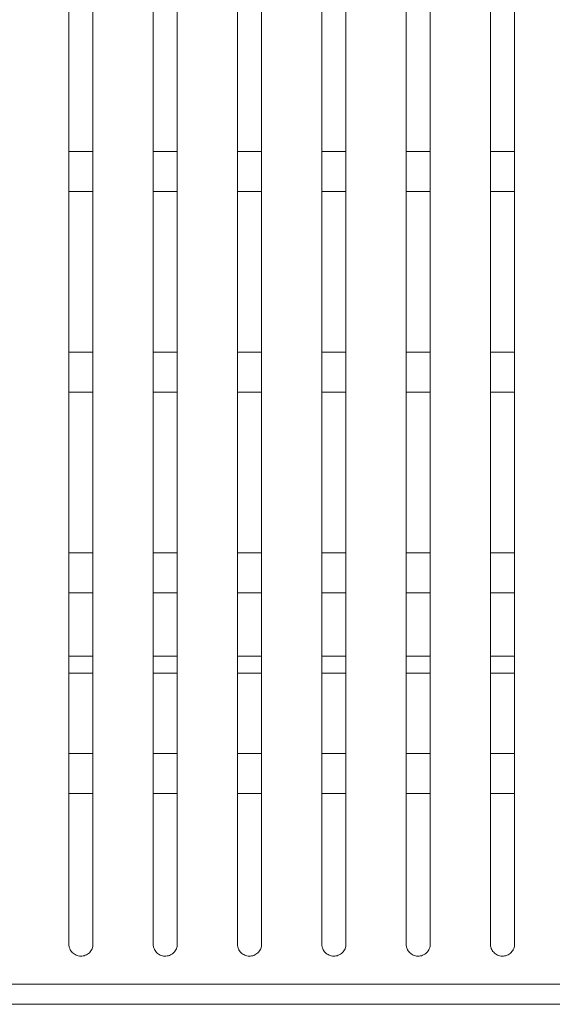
# Model space of a CAD drawing. Header units: millimetres. Extents: x 19 to 844, y 7 to 552.
# Tile 111 of 177: x 282 to 293, y 340 to 360. Entities that reach past the tile are written whole.
import ezdxf

# ---------------------------------------------------------------- set-up
doc = ezdxf.new("R2010")
doc.units = ezdxf.units.MM
doc.linetypes.add('PHANTOM', pattern=[12.7, 6.35, -1.27, 1.27, -1.27, 1.27, -1.27])

msp = doc.modelspace()

# ---------------------------------------------------------------- linework, layer by layer
at = {"color": 8, "linetype": 'PHANTOM', "lineweight": 0}
for p, q in [((283.448, 347.364), (282.968, 347.364)), ((285.128, 347.364), (284.648, 347.364)), ((286.808, 347.364), (286.328, 347.364)), ((288.488, 347.364), (288.008, 347.364)), ((290.168, 347.364), (289.688, 347.364)), ((291.848, 347.364), (291.368, 347.364)), ((283.448, 347.025), (282.968, 347.025)), ((285.128, 347.025), (284.648, 347.025)), ((286.808, 347.025), (286.328, 347.025)), ((288.488, 347.025), (288.008, 347.025)), ((290.168, 347.025), (289.688, 347.025)), ((291.848, 347.025), (291.368, 347.025))]:
    msp.add_line(p, q, dxfattribs=at)
at = {"color": 7, "linetype": 'Continuous', "lineweight": 15}
for points, knots in [([(282.968, 368.424), (282.968, 368.08), (282.968, 367.39), (282.968, 366.352), (282.968, 365.309), (282.968, 364.261), (282.968, 363.207), (282.968, 362.147), (282.968, 361.083), (282.968, 360.012), (282.968, 358.936), (282.968, 357.854), (282.968, 356.767), (282.968, 355.673), (282.968, 354.574), (282.968, 353.452), (282.968, 352.309), (282.968, 351.144), (282.968, 349.974), (282.968, 348.798), (282.968, 347.617), (282.968, 346.43), (282.968, 345.238), (282.968, 344.039), (282.968, 342.834), (282.968, 342.028), (282.968, 341.624)], [0, 0, 0, 0, 0.039449, 0.079034, 0.118756, 0.158615, 0.198611, 0.238742, 0.279009, 0.31941, 0.359945, 0.400612, 0.441412, 0.482344, 0.523407, 0.564602, 0.607729, 0.650945, 0.694251, 0.737648, 0.781135, 0.824715, 0.868388, 0.912158, 0.956027, 1, 1, 1, 1]), ([(283.448, 341.624), (283.448, 341.837), (283.448, 342.263), (283.448, 342.9), (283.448, 343.535), (283.448, 344.169), (283.448, 344.801), (283.448, 345.431), (283.448, 346.059), (283.448, 346.686), (283.448, 347.31), (283.448, 347.934), (283.448, 348.555), (283.448, 349.175), (283.448, 349.793), (283.448, 350.41), (283.448, 351.025), (283.448, 351.638), (283.448, 352.25), (283.448, 352.86), (283.448, 353.469), (283.448, 354.076), (283.448, 354.682), (283.448, 355.731), (283.448, 357.218), (283.448, 359.132), (283.448, 361.027), (283.448, 362.903), (283.448, 364.76), (283.448, 366.6), (283.448, 367.817), (283.448, 368.424)], [0, 0, 0, 0, 0.023201, 0.046369, 0.069504, 0.092606, 0.115676, 0.138715, 0.161723, 0.1847, 0.207647, 0.230564, 0.253451, 0.276308, 0.299136, 0.321934, 0.344703, 0.367443, 0.390153, 0.412833, 0.435485, 0.458107, 0.4807, 0.503264, 0.575674, 0.647607, 0.719061, 0.790031, 0.860512, 0.930502, 1, 1, 1, 1]), ([(284.648, 368.424), (284.648, 368.073), (284.648, 367.37), (284.648, 366.311), (284.648, 365.246), (284.648, 364.175), (284.648, 363.098), (284.648, 362.015), (284.648, 360.926), (284.648, 359.83), (284.648, 358.728), (284.648, 357.62), (284.648, 356.505), (284.648, 355.354), (284.648, 354.165), (284.648, 352.94), (284.648, 351.709), (284.648, 350.471), (284.648, 349.228), (284.648, 347.977), (284.648, 346.72), (284.648, 345.457), (284.648, 344.186), (284.648, 342.908), (284.648, 342.052), (284.648, 341.624)], [0, 0, 0, 0, 0.04017, 0.080505, 0.121003, 0.161665, 0.20249, 0.243479, 0.28463, 0.325942, 0.367414, 0.409045, 0.450835, 0.492783, 0.538299, 0.583931, 0.629681, 0.675548, 0.721533, 0.767637, 0.813861, 0.860205, 0.906674, 0.953271, 1, 1, 1, 1]), ([(285.128, 341.624), (285.128, 341.847), (285.128, 342.293), (285.128, 342.961), (285.128, 343.626), (285.128, 344.29), (285.128, 344.952), (285.128, 345.612), (285.128, 346.27), (285.128, 346.927), (285.128, 347.581), (285.128, 348.234), (285.128, 348.885), (285.128, 349.535), (285.128, 350.183), (285.128, 350.829), (285.128, 351.473), (285.128, 352.116), (285.128, 352.757), (285.128, 353.396), (285.128, 354.034), (285.128, 354.671), (285.128, 355.846), (285.128, 357.55), (285.128, 359.773), (285.128, 361.971), (285.128, 364.144), (285.128, 366.294), (285.128, 367.716), (285.128, 368.424)], [0, 0, 0, 0, 0.024341, 0.048647, 0.072918, 0.097155, 0.12136, 0.145531, 0.16967, 0.193777, 0.217853, 0.241898, 0.265911, 0.289894, 0.313845, 0.337766, 0.361657, 0.385516, 0.409345, 0.433143, 0.456911, 0.480648, 0.504355, 0.588565, 0.672141, 0.75508, 0.837373, 0.919013, 1, 1, 1, 1]), ([(286.328, 368.424), (286.328, 368.04), (286.328, 367.272), (286.328, 366.115), (286.328, 364.952), (286.328, 363.782), (286.328, 362.606), (286.328, 361.423), (286.328, 360.234), (286.328, 359.037), (286.328, 357.834), (286.328, 356.624), (286.328, 355.407), (286.328, 354.184), (286.328, 352.954), (286.328, 351.719), (286.328, 350.479), (286.328, 349.232), (286.328, 347.98), (286.328, 346.721), (286.328, 345.457), (286.328, 344.185), (286.328, 342.908), (286.328, 342.052), (286.328, 341.624)], [0, 0, 0, 0, 0.04381, 0.087797, 0.131959, 0.176298, 0.220812, 0.2655, 0.310361, 0.355393, 0.400596, 0.445968, 0.49151, 0.537203, 0.583002, 0.628905, 0.674914, 0.721028, 0.767248, 0.813575, 0.86001, 0.906557, 0.953219, 1, 1, 1, 1]), ([(286.808, 341.624), (286.808, 341.847), (286.808, 342.293), (286.808, 342.96), (286.808, 343.625), (286.808, 344.289), (286.808, 344.951), (286.808, 345.611), (286.808, 346.27), (286.808, 346.927), (286.808, 347.582), (286.808, 348.236), (286.808, 348.888), (286.808, 349.539), (286.808, 350.188), (286.808, 350.836), (286.808, 351.482), (286.808, 352.126), (286.808, 352.77), (286.808, 353.411), (286.808, 354.052), (286.808, 354.69), (286.808, 355.863), (286.808, 357.562), (286.808, 359.777), (286.808, 361.97), (286.808, 364.14), (286.808, 366.291), (286.808, 367.714), (286.808, 368.424)], [0, 0, 0, 0, 0.024361, 0.048691, 0.072991, 0.097261, 0.121501, 0.145714, 0.169898, 0.194054, 0.218183, 0.242284, 0.266359, 0.290407, 0.314428, 0.338422, 0.362389, 0.38633, 0.410244, 0.434131, 0.457992, 0.481827, 0.505634, 0.589419, 0.672656, 0.75534, 0.837462, 0.919017, 1, 1, 1, 1]), ([(288.008, 368.424), (288.008, 368.039), (288.008, 367.268), (288.008, 366.107), (288.008, 364.942), (288.008, 363.771), (288.008, 362.595), (288.008, 361.413), (288.008, 360.226), (288.008, 359.034), (288.008, 357.835), (288.008, 356.631), (288.008, 355.417), (288.008, 354.193), (288.008, 352.959), (288.008, 351.721), (288.008, 350.477), (288.008, 349.229), (288.008, 347.975), (288.008, 346.716), (288.008, 345.451), (288.008, 344.181), (288.008, 342.905), (288.008, 342.051), (288.008, 341.624)], [0, 0, 0, 0, 0.043898, 0.087937, 0.132115, 0.176432, 0.220889, 0.265483, 0.310214, 0.355079, 0.400077, 0.445209, 0.490472, 0.536363, 0.582339, 0.6284, 0.674545, 0.720775, 0.767089, 0.81349, 0.859979, 0.906558, 0.95323, 1, 1, 1, 1]), ([(288.488, 341.624), (288.488, 341.846), (288.488, 342.291), (288.488, 342.957), (288.488, 343.622), (288.488, 344.285), (288.488, 344.947), (288.488, 345.607), (288.488, 346.266), (288.488, 346.923), (288.488, 347.579), (288.488, 348.233), (288.488, 348.887), (288.488, 349.538), (288.488, 350.189), (288.488, 350.838), (288.488, 351.486), (288.488, 352.133), (288.488, 352.778), (288.488, 353.422), (288.488, 354.065), (288.488, 354.707), (288.488, 355.877), (288.488, 357.569), (288.488, 359.773), (288.488, 361.961), (288.488, 364.13), (288.488, 366.284), (288.488, 367.712), (288.488, 368.424)], [0, 0, 0, 0, 0.024359, 0.048694, 0.073005, 0.097292, 0.121556, 0.145798, 0.170018, 0.194217, 0.218394, 0.24255, 0.266685, 0.290799, 0.314893, 0.338966, 0.363019, 0.38705, 0.411062, 0.435052, 0.459022, 0.482972, 0.5069, 0.59013, 0.67295, 0.755355, 0.837336, 0.918885, 1, 1, 1, 1]), ([(289.688, 368.424), (289.688, 367.98), (289.688, 367.091), (289.688, 365.755), (289.688, 364.415), (289.688, 363.07), (289.688, 361.721), (289.688, 360.368), (289.688, 359.01), (289.688, 357.648), (289.688, 356.28), (289.688, 354.908), (289.688, 353.556), (289.688, 352.225), (289.688, 350.915), (289.688, 349.601), (289.688, 348.282), (289.688, 346.96), (289.688, 345.633), (289.688, 344.301), (289.688, 342.965), (289.688, 342.071), (289.688, 341.624)], [0, 0, 0, 0, 0.050498, 0.101092, 0.15178, 0.202562, 0.253436, 0.304399, 0.35545, 0.406586, 0.457805, 0.509108, 0.560493, 0.609139, 0.657831, 0.706569, 0.755351, 0.80418, 0.853056, 0.901983, 0.950962, 1, 1, 1, 1]), ([(290.168, 341.624), (290.168, 341.854), (290.168, 342.315), (290.168, 343.005), (290.168, 343.694), (290.168, 344.382), (290.168, 345.068), (290.168, 345.753), (290.168, 346.437), (290.168, 347.12), (290.168, 347.801), (290.168, 348.481), (290.168, 349.16), (290.168, 349.838), (290.168, 350.515), (290.168, 351.191), (290.168, 351.866), (290.168, 352.54), (290.168, 353.212), (290.168, 353.884), (290.168, 354.555), (290.168, 355.224), (290.168, 355.893), (290.168, 356.561), (290.168, 357.227), (290.168, 357.893), (290.168, 358.558), (290.168, 359.222), (290.168, 359.885), (290.168, 360.547), (290.168, 361.208), (290.168, 361.868), (290.168, 362.527), (290.168, 363.186), (290.168, 363.843), (290.168, 364.5), (290.168, 365.156), (290.168, 365.811), (290.168, 366.466), (290.168, 367.119), (290.168, 367.772), (290.168, 368.207), (290.168, 368.424)], [0, 0, 0, 0, 0.025284, 0.050551, 0.075801, 0.101035, 0.126254, 0.151458, 0.176646, 0.201821, 0.226982, 0.252128, 0.277261, 0.302381, 0.327487, 0.35258, 0.377659, 0.402725, 0.427777, 0.452816, 0.477841, 0.502853, 0.527851, 0.552835, 0.577806, 0.602762, 0.627705, 0.652633, 0.677547, 0.702446, 0.72733, 0.752199, 0.777053, 0.801891, 0.826712, 0.851517, 0.876306, 0.901079, 0.925834, 0.950573, 0.975295, 1, 1, 1, 1]), ([(291.368, 368.424), (291.368, 367.985), (291.368, 367.107), (291.368, 365.788), (291.368, 364.467), (291.368, 363.144), (291.368, 361.818), (291.368, 360.491), (291.368, 359.161), (291.368, 357.829), (291.368, 356.495), (291.368, 355.158), (291.368, 353.818), (291.368, 352.475), (291.368, 351.13), (291.368, 349.782), (291.368, 348.431), (291.368, 347.076), (291.368, 345.719), (291.368, 344.357), (291.368, 342.993), (291.368, 342.08), (291.368, 341.624)], [0, 0, 0, 0, 0.049817, 0.099662, 0.149532, 0.199428, 0.249347, 0.299288, 0.349247, 0.399223, 0.449214, 0.499219, 0.549238, 0.599269, 0.649312, 0.699367, 0.749434, 0.799514, 0.849608, 0.899718, 0.949847, 1, 1, 1, 1]), ([(291.848, 341.624), (291.848, 341.851), (291.848, 342.306), (291.848, 342.987), (291.848, 343.667), (291.848, 344.347), (291.848, 345.025), (291.848, 345.703), (291.848, 346.381), (291.848, 347.057), (291.848, 347.733), (291.848, 348.408), (291.848, 349.083), (291.848, 349.757), (291.848, 350.43), (291.848, 351.103), (291.848, 351.775), (291.848, 352.447), (291.848, 353.118), (291.848, 353.789), (291.848, 354.459), (291.848, 355.128), (291.848, 355.797), (291.848, 356.466), (291.848, 357.134), (291.848, 357.801), (291.848, 358.468), (291.848, 359.135), (291.848, 359.801), (291.848, 360.466), (291.848, 361.132), (291.848, 361.797), (291.848, 362.461), (291.848, 363.125), (291.848, 363.789), (291.848, 364.452), (291.848, 365.115), (291.848, 365.777), (291.848, 366.439), (291.848, 367.101), (291.848, 367.763), (291.848, 368.203), (291.848, 368.424)], [0, 0, 0, 0, 0.024989, 0.049976, 0.074963, 0.099948, 0.124934, 0.14992, 0.174906, 0.199894, 0.224883, 0.249873, 0.274865, 0.299858, 0.324853, 0.34985, 0.374848, 0.399848, 0.424849, 0.449852, 0.474856, 0.499862, 0.524869, 0.549877, 0.574887, 0.599897, 0.624908, 0.649919, 0.674931, 0.699943, 0.724955, 0.749967, 0.774977, 0.799987, 0.824995, 0.850002, 0.875007, 0.90001, 0.92501, 0.950009, 0.975006, 1, 1, 1, 1]), ([(282.968, 357.424), (283.049, 357.424), (283.209, 357.424), (283.369, 357.424), (283.448, 357.424)], [0, 0, 0, 0, 0.500792, 1, 1, 1, 1]), ([(284.648, 357.424), (284.729, 357.424), (284.889, 357.424), (285.049, 357.424), (285.128, 357.424)], [0, 0, 0, 0, 0.500843, 1, 1, 1, 1]), ([(286.328, 357.424), (286.409, 357.424), (286.569, 357.424), (286.729, 357.424), (286.808, 357.424)], [0, 0, 0, 0, 0.500901, 1, 1, 1, 1]), ([(288.008, 357.424), (288.088, 357.424), (288.248, 357.424), (288.408, 357.424), (288.488, 357.424)], [0, 0, 0, 0, 0.499039, 1, 1, 1, 1]), ([(289.688, 357.424), (289.728, 357.424), (289.808, 357.424), (289.969, 357.424), (290.088, 357.424), (290.168, 357.424)], [0, 0, 0, 0, 0.25, 0.5, 1, 1, 1, 1]), ([(291.368, 357.424), (291.408, 357.424), (291.488, 357.424), (291.649, 357.424), (291.768, 357.424), (291.848, 357.424)], [0, 0, 0, 0, 0.25, 0.5, 1, 1, 1, 1]), ([(283.448, 356.624), (283.369, 356.624), (283.209, 356.624), (283.049, 356.624), (282.968, 356.624)], [0, 0, 0, 0, 0.499217, 1, 1, 1, 1]), ([(285.128, 356.624), (285.049, 356.624), (284.889, 356.624), (284.729, 356.624), (284.648, 356.624)], [0, 0, 0, 0, 0.499166, 1, 1, 1, 1]), ([(286.808, 356.624), (286.729, 356.624), (286.569, 356.624), (286.409, 356.624), (286.328, 356.624)], [0, 0, 0, 0, 0.499118, 1, 1, 1, 1]), ([(288.488, 356.624), (288.408, 356.624), (288.248, 356.624), (288.088, 356.624), (288.008, 356.624)], [0, 0, 0, 0, 0.5009565, 1, 1, 1, 1]), ([(290.168, 356.624), (290.128, 356.624), (290.048, 356.624), (289.947, 356.624), (289.827, 356.624), (289.747, 356.624), (289.688, 356.624)], [0, 0, 0, 0, 0.25, 0.5, 0.633501, 1, 1, 1, 1]), ([(291.848, 356.624), (291.808, 356.624), (291.728, 356.624), (291.569, 356.624), (291.448, 356.624), (291.368, 356.624)], [0, 0, 0, 0, 0.25, 0.5, 1, 1, 1, 1]), ([(282.968, 353.424), (283.049, 353.424), (283.209, 353.424), (283.369, 353.424), (283.448, 353.424)], [0, 0, 0, 0, 0.500744, 1, 1, 1, 1]), ([(284.648, 353.424), (284.729, 353.424), (284.889, 353.424), (285.049, 353.424), (285.128, 353.424)], [0, 0, 0, 0, 0.5008, 1, 1, 1, 1]), ([(286.328, 353.424), (286.409, 353.424), (286.569, 353.424), (286.729, 353.424), (286.808, 353.424)], [0, 0, 0, 0, 0.50086, 1, 1, 1, 1]), ([(288.008, 353.424), (288.088, 353.424), (288.248, 353.424), (288.408, 353.424), (288.488, 353.424)], [0, 0, 0, 0, 0.499064, 1, 1, 1, 1]), ([(289.688, 353.424), (289.768, 353.424), (289.928, 353.424), (290.088, 353.424), (290.168, 353.424)], [0, 0, 0, 0, 0.4990232, 1, 1, 1, 1]), ([(291.368, 353.424), (291.408, 353.424), (291.488, 353.424), (291.59, 353.424), (291.71, 353.424), (291.789, 353.424), (291.848, 353.424)], [0, 0, 0, 0, 0.25, 0.5, 0.631886, 1, 1, 1, 1]), ([(283.448, 352.624), (283.369, 352.624), (283.209, 352.624), (283.049, 352.624), (282.968, 352.624)], [0, 0, 0, 0, 0.4992638, 1, 1, 1, 1]), ([(285.128, 352.624), (285.049, 352.624), (284.889, 352.624), (284.729, 352.624), (284.648, 352.624)], [0, 0, 0, 0, 0.499207, 1, 1, 1, 1]), ([(286.808, 352.624), (286.729, 352.624), (286.569, 352.624), (286.409, 352.624), (286.328, 352.624)], [0, 0, 0, 0, 0.499157, 1, 1, 1, 1]), ([(288.488, 352.624), (288.408, 352.624), (288.248, 352.624), (288.088, 352.624), (288.008, 352.624)], [0, 0, 0, 0, 0.500932, 1, 1, 1, 1]), ([(290.168, 352.624), (290.088, 352.624), (289.928, 352.624), (289.768, 352.624), (289.688, 352.624)], [0, 0, 0, 0, 0.500969, 1, 1, 1, 1]), ([(291.848, 352.624), (291.808, 352.624), (291.728, 352.624), (291.628, 352.624), (291.508, 352.624), (291.428, 352.624), (291.368, 352.624)], [0, 0, 0, 0, 0.25, 0.5, 0.628543, 1, 1, 1, 1]), ([(282.968, 349.424), (283.049, 349.424), (283.209, 349.424), (283.369, 349.424), (283.448, 349.424)], [0, 0, 0, 0, 0.500718, 1, 1, 1, 1]), ([(284.648, 349.424), (284.729, 349.424), (284.889, 349.424), (285.049, 349.424), (285.128, 349.424)], [0, 0, 0, 0, 0.500774, 1, 1, 1, 1]), ([(286.328, 349.424), (286.409, 349.424), (286.569, 349.424), (286.729, 349.424), (286.808, 349.424)], [0, 0, 0, 0, 0.50083, 1, 1, 1, 1]), ([(288.008, 349.424), (288.088, 349.424), (288.248, 349.424), (288.408, 349.424), (288.488, 349.424)], [0, 0, 0, 0, 0.4991, 1, 1, 1, 1]), ([(289.688, 349.424), (289.768, 349.424), (289.928, 349.424), (290.088, 349.424), (290.168, 349.424)], [0, 0, 0, 0, 0.499069, 1, 1, 1, 1]), ([(291.368, 349.424), (291.448, 349.424), (291.608, 349.424), (291.768, 349.424), (291.848, 349.424)], [0, 0, 0, 0, 0.499038, 1, 1, 1, 1]), ([(283.448, 348.624), (283.369, 348.624), (283.209, 348.624), (283.049, 348.624), (282.968, 348.624)], [0, 0, 0, 0, 0.4992893, 1, 1, 1, 1]), ([(285.128, 348.624), (285.049, 348.624), (284.889, 348.624), (284.729, 348.624), (284.648, 348.624)], [0, 0, 0, 0, 0.499234, 1, 1, 1, 1]), ([(286.808, 348.624), (286.729, 348.624), (286.569, 348.624), (286.409, 348.624), (286.328, 348.624)], [0, 0, 0, 0, 0.499185, 1, 1, 1, 1]), ([(288.488, 348.624), (288.408, 348.624), (288.248, 348.624), (288.088, 348.624), (288.008, 348.624)], [0, 0, 0, 0, 0.500898, 1, 1, 1, 1]), ([(290.168, 348.624), (290.088, 348.624), (289.928, 348.624), (289.768, 348.624), (289.688, 348.624)], [0, 0, 0, 0, 0.500925, 1, 1, 1, 1]), ([(291.848, 348.624), (291.768, 348.624), (291.608, 348.624), (291.448, 348.624), (291.368, 348.624)], [0, 0, 0, 0, 0.500955, 1, 1, 1, 1]), ([(282.968, 345.424), (283.049, 345.424), (283.209, 345.424), (283.369, 345.424), (283.448, 345.424)], [0, 0, 0, 0, 0.50068, 1, 1, 1, 1]), ([(284.648, 345.424), (284.729, 345.424), (284.889, 345.424), (285.049, 345.424), (285.128, 345.424)], [0, 0, 0, 0, 0.500733, 1, 1, 1, 1]), ([(286.328, 345.424), (286.409, 345.424), (286.569, 345.424), (286.729, 345.424), (286.808, 345.424)], [0, 0, 0, 0, 0.500784, 1, 1, 1, 1]), ([(288.008, 345.424), (288.088, 345.424), (288.249, 345.424), (288.408, 345.424), (288.488, 345.424)], [0, 0, 0, 0, 0.499119, 1, 1, 1, 1]), ([(289.688, 345.424), (289.768, 345.424), (289.929, 345.424), (290.088, 345.424), (290.168, 345.424)], [0, 0, 0, 0, 0.499093, 1, 1, 1, 1]), ([(291.368, 345.424), (291.448, 345.424), (291.609, 345.424), (291.768, 345.424), (291.848, 345.424)], [0, 0, 0, 0, 0.499069, 1, 1, 1, 1]), ([(283.448, 344.624), (283.369, 344.624), (283.209, 344.624), (283.049, 344.624), (282.968, 344.624)], [0, 0, 0, 0, 0.499327, 1, 1, 1, 1]), ([(285.128, 344.624), (285.049, 344.624), (284.889, 344.624), (284.729, 344.624), (284.648, 344.624)], [0, 0, 0, 0, 0.499275, 1, 1, 1, 1]), ([(286.808, 344.624), (286.729, 344.624), (286.569, 344.624), (286.409, 344.624), (286.328, 344.624)], [0, 0, 0, 0, 0.499229, 1, 1, 1, 1]), ([(288.488, 344.624), (288.408, 344.624), (288.249, 344.624), (288.088, 344.624), (288.008, 344.624)], [0, 0, 0, 0, 0.50088, 1, 1, 1, 1]), ([(290.168, 344.624), (290.088, 344.624), (289.929, 344.624), (289.768, 344.624), (289.688, 344.624)], [0, 0, 0, 0, 0.500904, 1, 1, 1, 1]), ([(291.848, 344.624), (291.768, 344.624), (291.609, 344.624), (291.448, 344.624), (291.368, 344.624)], [0, 0, 0, 0, 0.500927, 1, 1, 1, 1]), ([(282.968, 341.624), (282.969, 341.614), (282.969, 341.593), (282.976, 341.563), (282.987, 341.529), (283.006, 341.492), (283.044, 341.444), (283.109, 341.398), (283.203, 341.378), (283.299, 341.394), (283.367, 341.439), (283.408, 341.488), (283.431, 341.53), (283.446, 341.576), (283.447, 341.608), (283.448, 341.624)], [0, 0, 0, 0, 0.040797, 0.081321, 0.122254, 0.182483, 0.242086, 0.361166, 0.484271, 0.611518, 0.741687, 0.806786, 0.871684, 0.936104, 1, 1, 1, 1]), ([(284.648, 341.624), (284.649, 341.614), (284.649, 341.594), (284.655, 341.564), (284.666, 341.53), (284.685, 341.494), (284.722, 341.446), (284.787, 341.4), (284.88, 341.378), (284.977, 341.393), (285.046, 341.438), (285.088, 341.487), (285.111, 341.53), (285.126, 341.576), (285.127, 341.608), (285.128, 341.624)], [0, 0, 0, 0, 0.040067, 0.079865, 0.120063, 0.17938, 0.238105, 0.356115, 0.479371, 0.607882, 0.740068, 0.805944, 0.871379, 0.93597, 1, 1, 1, 1]), ([(286.328, 341.624), (286.329, 341.613), (286.33, 341.592), (286.336, 341.561), (286.348, 341.526), (286.367, 341.49), (286.406, 341.442), (286.471, 341.398), (286.563, 341.378), (286.657, 341.394), (286.725, 341.438), (286.767, 341.487), (286.791, 341.53), (286.806, 341.576), (286.807, 341.608), (286.808, 341.624)], [0, 0, 0, 0, 0.0417254, 0.0831228, 0.1249718, 0.1846428, 0.2436684, 0.3607761, 0.4819666, 0.6073751, 0.7391468, 0.8065091, 0.8720649, 0.9361363, 1, 1, 1, 1]), ([(288.008, 341.624), (288.009, 341.613), (288.01, 341.592), (288.016, 341.561), (288.028, 341.527), (288.047, 341.49), (288.086, 341.442), (288.151, 341.398), (288.244, 341.378), (288.338, 341.394), (288.406, 341.439), (288.448, 341.488), (288.471, 341.53), (288.486, 341.576), (288.487, 341.608), (288.488, 341.624)], [0, 0, 0, 0, 0.041194, 0.082085, 0.123459, 0.182553, 0.241001, 0.358278, 0.481524, 0.610002, 0.741742, 0.807954, 0.87289, 0.936826, 1, 1, 1, 1]), ([(289.688, 341.624), (289.689, 341.614), (289.689, 341.593), (289.696, 341.562), (289.707, 341.528), (289.726, 341.492), (289.764, 341.444), (289.829, 341.399), (289.922, 341.378), (290.018, 341.394), (290.086, 341.439), (290.128, 341.488), (290.151, 341.53), (290.166, 341.576), (290.167, 341.608), (290.168, 341.624)], [0, 0, 0, 0, 0.040265, 0.080315, 0.12092, 0.179003, 0.23626, 0.353007, 0.478092, 0.608805, 0.742894, 0.809773, 0.874839, 0.937771, 1, 1, 1, 1]), ([(291.368, 341.624), (291.369, 341.614), (291.369, 341.594), (291.375, 341.565), (291.386, 341.532), (291.404, 341.496), (291.441, 341.447), (291.508, 341.399), (291.603, 341.377), (291.685, 341.392), (291.742, 341.423), (291.78, 341.454), (291.81, 341.491), (291.832, 341.533), (291.846, 341.577), (291.847, 341.608), (291.848, 341.624)], [0, 0, 0, 0, 0.038038, 0.075689, 0.113627, 0.170997, 0.228469, 0.348895, 0.478789, 0.615067, 0.682733, 0.750177, 0.815043, 0.878755, 0.939989, 1, 1, 1, 1]), ([(302.417, 340.824), (302.059, 340.824), (301.393, 340.824), (300.076, 340.824), (298.481, 340.824), (296.565, 340.824), (294.673, 340.824), (292.811, 340.824), (290.963, 340.824), (289.126, 340.824), (286.647, 340.824), (284.107, 340.824), (281.499, 340.824), (279.472, 340.824), (277.37, 340.824), (275.581, 340.824), (274.111, 340.824), (272.988, 340.824), (271.829, 340.824), (271.046, 340.824), (270.648, 340.824)], [0, 0, 0, 0, 0.03685, 0.068672, 0.135391, 0.200102, 0.262804, 0.324505, 0.383182, 0.441631, 0.499367, 0.615599, 0.675023, 0.736168, 0.798438, 0.863931, 0.89643, 0.929937, 0.964458, 1, 1, 1, 1]), ([(270.648, 340.424), (273.451, 340.424), (276.237, 340.424), (281.746, 340.424), (284.468, 340.424), (287.817, 340.424), (288.483, 340.424), (289.48, 340.424), (289.811, 340.424), (290.472, 340.424), (290.803, 340.424), (292.446, 340.424), (293.732, 340.424), (296.262, 340.424), (297.506, 340.424), (299.973, 340.424), (301.196, 340.424), (302.417, 340.424)], [0, 0, 0, 0, 0.25, 0.25, 0.5, 0.5, 0.5625, 0.5625, 0.59375, 0.59375, 0.625, 0.625, 0.75, 0.75, 0.875, 0.875, 1, 1, 1, 1])]:
    msp.add_open_spline(points, degree=3, knots=knots, dxfattribs=at)

doc.saveas('drawing.dxf')
